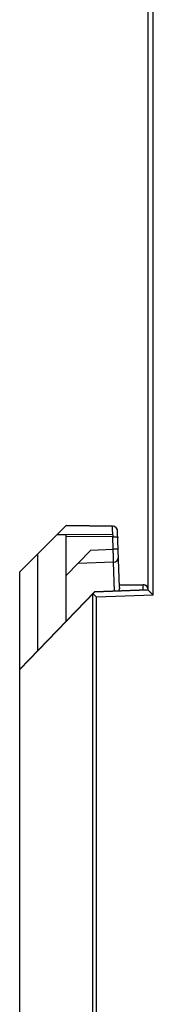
# Model space of a CAD drawing. Header units: millimetres. Extents: x -206 to 633, y -81 to 435.
# Tile 28 of 43: x 230.62 to 235.82, y 137.06 to 175.38. Entities that reach past the tile are written whole.
import ezdxf

# ---------------------------------------------------------------- set-up
doc = ezdxf.new("R2010")
doc.units = ezdxf.units.MM
doc.header["$LTSCALE"] = 23.1
doc.layers.add('06_ALL_SURFS', color=7, linetype='CONTINUOUS')
doc.layers.add('20_ALL_FEATURES', color=7, linetype='CONTINUOUS')

msp = doc.modelspace()

# ---------------------------------------------------------------- linework, layer by layer
at = {"layer": '06_ALL_SURFS', "color": 7}
for p, q in [((235.622, 153.179), (235.622, 188.579)), ((232.08, 155.346), (232.431, 155.697)), ((232.43, 155.698), (232.431, 155.699)), ((232.431, 155.699), (232.431, 155.699)), ((234.236, 155.667), (232.431, 155.699)), ((232.431, 155.699), (234.236, 155.667)), ((232.431, 155.698), (232.431, 155.698)), ((232.431, 155.697), (232.431, 155.698)), ((234.236, 155.666), (232.431, 155.698)), ((234.236, 155.666), (232.431, 155.698)), ((234.236, 155.666), (232.431, 155.697)), ((234.236, 155.667), (234.236, 155.667)), ((234.236, 155.667), (234.236, 155.666)), ((234.236, 155.666), (234.236, 155.666)), ((234.236, 155.666), (234.249, 155.665)), ((230.622, 153.89), (232.08, 155.348)), ((230.622, 153.887), (232.08, 155.346)), ((232.08, 155.346), (232.422, 155.34)), ((234.243, 155.258), (232.422, 155.263)), ((234.417, 155.541), (234.413, 155.55)), ((234.42, 155.534), (234.416, 155.542)), ((234.422, 155.526), (234.42, 155.535)), ((234.423, 155.527), (234.422, 155.528)), ((234.425, 155.518), (234.423, 155.527)), ((234.427, 155.511), (234.425, 155.519)), ((234.429, 155.503), (234.427, 155.512)), ((234.429, 155.502), (234.428, 155.506)), ((234.43, 155.495), (234.429, 155.503)), ((234.43, 155.495), (234.43, 155.497)), ((234.431, 155.488), (234.43, 155.497)), ((234.431, 155.486), (234.431, 155.489)), ((234.432, 155.482), (234.431, 155.488)), ((234.432, 155.473), (234.432, 155.483)), ((234.509, 153.284), (234.432, 155.474)), ((234.432, 155.474), (234.432, 155.474)), ((234.432, 155.473), (234.432, 155.474)), ((234.432, 155.473), (234.432, 155.473)), ((231.321, 154.586), (231.321, 150.821)), ((233.39, 154.732), (232.422, 153.729)), ((234.275, 154.267), (232.887, 154.211)), ((234.275, 154.267), (234.275, 154.27)), ((234.317, 153.139), (234.277, 154.267)), ((230.622, 98.781), (230.622, 153.89)), ((234.505, 153.387), (235.422, 153.387)), ((234.505, 153.386), (235.422, 153.386)), ((233.533, 153.112), (230.622, 150.097)), ((233.533, 153.106), (230.622, 150.092)), ((235.622, 153.185), (233.533, 153.112)), ((235.622, 153.179), (233.533, 153.106)), ((233.533, 153.106), (233.533, 153.112)), ((235.624, 153.177), (235.622, 153.179)), ((235.822, 152.986), (235.622, 153.179)), ((235.637, 153.164), (235.629, 153.173)), ((235.723, 153.082), (235.701, 153.103))]:
    msp.add_line(p, q, dxfattribs=at)
at = {"layer": '06_ALL_SURFS', "color": 4}
for p, q in [((235.822, 152.986), (235.822, 188.772)), ((234.243, 155.334), (232.422, 155.344)), ((234.26, 154.767), (234.243, 155.258)), ((233.39, 154.732), (234.26, 154.767)), ((234.457, 154.774), (234.26, 154.767)), ((233.464, 108.602), (233.464, 153.034)), ((235.822, 152.986), (233.607, 152.909)), ((233.607, 108.602), (233.607, 152.909))]:
    msp.add_line(p, q, dxfattribs=at)
at = {"layer": '06_ALL_SURFS', "color": 7}
for points in [[(234.276, 155.662), (234.272, 155.663), (234.265, 155.665)], [(234.413, 155.549), (234.409, 155.556), (234.405, 155.564), (234.401, 155.571), (234.396, 155.578), (234.391, 155.585), (234.385, 155.591), (234.38, 155.598), (234.374, 155.604), (234.368, 155.61), (234.361, 155.616), (234.355, 155.622), (234.348, 155.627), (234.341, 155.632), (234.334, 155.636), (234.329, 155.64)], [(234.413, 155.55), (234.409, 155.557), (234.405, 155.565), (234.4, 155.572), (234.396, 155.579), (234.39, 155.586), (234.385, 155.593), (234.379, 155.599), (234.373, 155.605), (234.367, 155.611), (234.361, 155.617), (234.354, 155.623), (234.347, 155.628)], [(235.681, 153.122), (235.664, 153.139), (235.649, 153.153)], [(235.822, 152.986), (235.795, 153.011), (235.77, 153.036), (235.746, 153.059)]]:
    msp.add_lwpolyline(points, dxfattribs=at)
for centre, start, end in [((234.232, 155.467), 2, 89), ((234.232, 155.466), 2, 89), ((234.232, 155.467), 2, 89), ((234.232, 155.468), 2, 5.3299), ((234.267, 154.467), 272.3076, 2), ((235.422, 153.187), 22.7885, 75.7433)]:
    msp.add_arc(centre, 0.2, start, end, dxfattribs=at)
at = {"layer": '06_ALL_SURFS', "color": 4}
msp.add_arc((242.721, 155.544), 8.481, 181.4177, 181.9371, dxfattribs=at)
at = {"layer": '06_ALL_SURFS', "color": 7}
for points, knots in [([(234.243, 155.334), (234.242, 155.357), (234.241, 155.401), (234.24, 155.463), (234.239, 155.512), (234.238, 155.547), (234.238, 155.57), (234.237, 155.591), (234.237, 155.61), (234.237, 155.626), (234.236, 155.638), (234.236, 155.646), (234.236, 155.651), (234.236, 155.656), (234.236, 155.659), (234.236, 155.662), (234.236, 155.664), (234.236, 155.665), (234.236, 155.666), (234.236, 155.666)], [0, 0, 0, 0, 0.205343, 0.395584, 0.566479, 0.643456, 0.714149, 0.778092, 0.834824, 0.883889, 0.924848, 0.942156, 0.957285, 0.970186, 0.980817, 0.989142, 0.995137, 0.998766, 1, 1, 1, 1]), ([(234.243, 155.258), (234.256, 155.258), (234.281, 155.258), (234.318, 155.258), (234.352, 155.256), (234.381, 155.253), (234.403, 155.249), (234.417, 155.246), (234.425, 155.244), (234.432, 155.241), (234.436, 155.239), (234.44, 155.236), (234.441, 155.233), (234.441, 155.232)], [0, 0, 0, 0, 0.190281, 0.37355, 0.541755, 0.689042, 0.810447, 0.860314, 0.902515, 0.936884, 0.963706, 0.983933, 1, 1, 1, 1]), ([(234.275, 154.27), (234.275, 154.276), (234.275, 154.293), (234.274, 154.326), (234.273, 154.375), (234.27, 154.463), (234.266, 154.595), (234.262, 154.707), (234.26, 154.767)], [0, 0, 0, 0, 0.035772, 0.103896, 0.202027, 0.326954, 0.639449, 1, 1, 1, 1]), ([(234.509, 153.284), (234.509, 153.273), (234.507, 153.251), (234.495, 153.204), (234.48, 153.169), (234.469, 153.145)], [0, 0, 0, 0, 0.214029, 0.454749, 1, 1, 1, 1]), ([(235.471, 153.38), (235.467, 153.381), (235.451, 153.385), (235.434, 153.386), (235.422, 153.386)], [0, 0, 0, 0, 0.250996, 1, 1, 1, 1]), ([(235.424, 153.178), (235.424, 153.193), (235.424, 153.222), (235.423, 153.263), (235.423, 153.294), (235.423, 153.316), (235.423, 153.331), (235.423, 153.343), (235.423, 153.354), (235.422, 153.364), (235.422, 153.372), (235.422, 153.377), (235.422, 153.381), (235.422, 153.383), (235.422, 153.384), (235.422, 153.385), (235.422, 153.386), (235.422, 153.386), (235.422, 153.386)], [0, 0, 0, 0, 0.220514, 0.418416, 0.590824, 0.666652, 0.735243, 0.796369, 0.849806, 0.895326, 0.932759, 0.962017, 0.973556, 0.983023, 0.990407, 0.9957, 0.998895, 1, 1, 1, 1]), ([(233.464, 153.049), (233.474, 153.038), (233.497, 153.015), (233.545, 152.969), (233.582, 152.933), (233.607, 152.909)], [0, 0, 0, 0, 0.228288, 0.476322, 1, 1, 1, 1])]:
    msp.add_open_spline(points, degree=3, knots=knots, dxfattribs=at)
at = {"layer": '20_ALL_FEATURES', "color": 7}
msp.add_line((232.422, 155.34), (232.422, 151.961), dxfattribs=at)
for centre in [(235.422, 153.187), (235.422, 153.186)]:
    msp.add_arc(centre, 0.2, 0, 90, dxfattribs=at)

doc.saveas('drawing.dxf')
